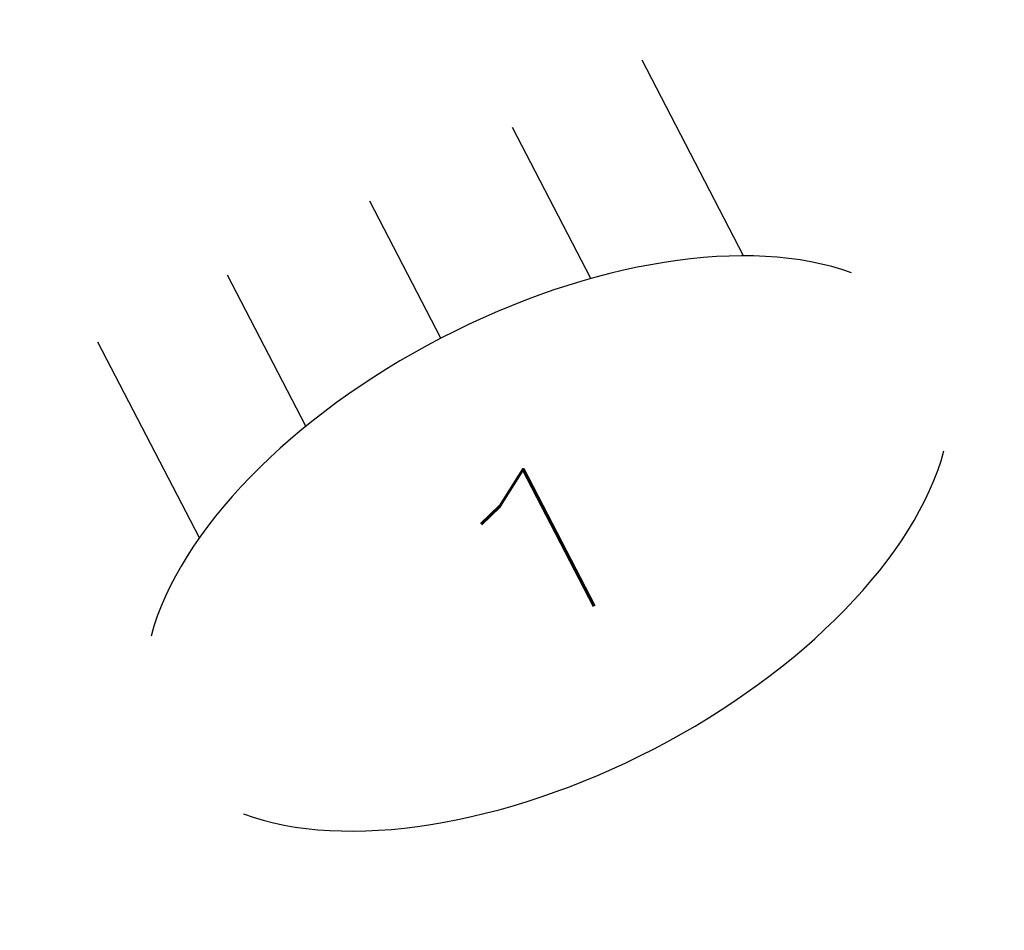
# Model space of a CAD drawing. Extents: x 54528.14 to 54536.42, y 4017.94 to 4020.62.
# Tile 2 of 2: x 54535.74 to 54536.42, y 4019.99 to 4020.62. Entities that reach past the tile are written whole.
import ezdxf
from ezdxf.enums import TextEntityAlignment as Align

# ---------------------------------------------------------------- set-up
doc = ezdxf.new("R2010")
doc.units = 0
doc.header["$MEASUREMENT"] = 0
doc.layers.get('0').update_dxf_attribs({"linetype": 'CONTINUOUS'})
doc.layers.add('ASHADE', color=7, linetype='CONTINUOUS')
doc.styles.add('ASHADE', font='simplex.shx', dxfattribs={"height": 0.2})

# ---------------------------------------------------------------- blocks, each defined once
blk = doc.blocks.new('direct')
at = {"layer": 'ASHADE', "color": 7, "linetype": 'Continuous'}
for p, q in [((-0.21, 0.2142428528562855), (-0.21, 0.5)), ((-0.11, 0.2791057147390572), (-0.11, 0.5)), ((0, 0.3), (0, 0.5)), ((0.11, 0.2791057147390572), (0.11, 0.5)), ((0.21, 0.2142428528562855), (0.21, 0.5))]:
    blk.add_line(p, q, dxfattribs=at)
for start, end in [(25.67928861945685, 154.3207113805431), (205.6792886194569, 334.3207113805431)]:
    blk.add_arc((0, 0), 0.3, start, end, dxfattribs=at)
at = {"layer": 'ASHADE', "color": 7, "linetype": 'Continuous', "flags": 1}
for tag, p in [('GNAME', (0, 0.28)), ('LAX', (0, 0.265)), ('LAY', (0, 0.25)), ('LAZ', (0, 0.235)), ('INTENSITY', (0, 0.22)), ('COLOR', (0, 0.2050000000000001)), ('CONEA', (0, 0.19)), ('CONED', (0, 0.175)), ('BEAMD', (0, 0.16))]:
    blk.add_attdef(tag, p, '', height=0.01, dxfattribs=at)
at = {"layer": 'ASHADE', "color": 1, "linetype": 'Continuous', "style": 'ASHADE'}
blk.add_attdef('SNAME', text='', height=0.2, dxfattribs=at).set_placement((0, -0.1), align=Align.CENTER)

msp = doc.modelspace()

# ---------------------------------------------------------------- block references
at = {"extrusion": (-0.3907618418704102, 0.7536120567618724, 0.5285584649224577)}
ref = msp.add_blockref('direct', (-50265.26593800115, 11383.70475255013, -18280.13739109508), dxfattribs=dict(at, rotation=179.9999999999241))
ref.add_attrib('SNAME', '1', dxfattribs={"layer": 'ASHADE', "color": 1, "linetype": 'Continuous', "extrusion": (-0.3907618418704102, 0.7536120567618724, 0.5285584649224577), "height": 0.2000000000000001, "rotation": 179.9999999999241, "style": 'ASHADE'}).set_placement((-50265.26593800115, 11383.80475255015, -18280.13739109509), align=Align.CENTER)

doc.saveas('drawing.dxf')
